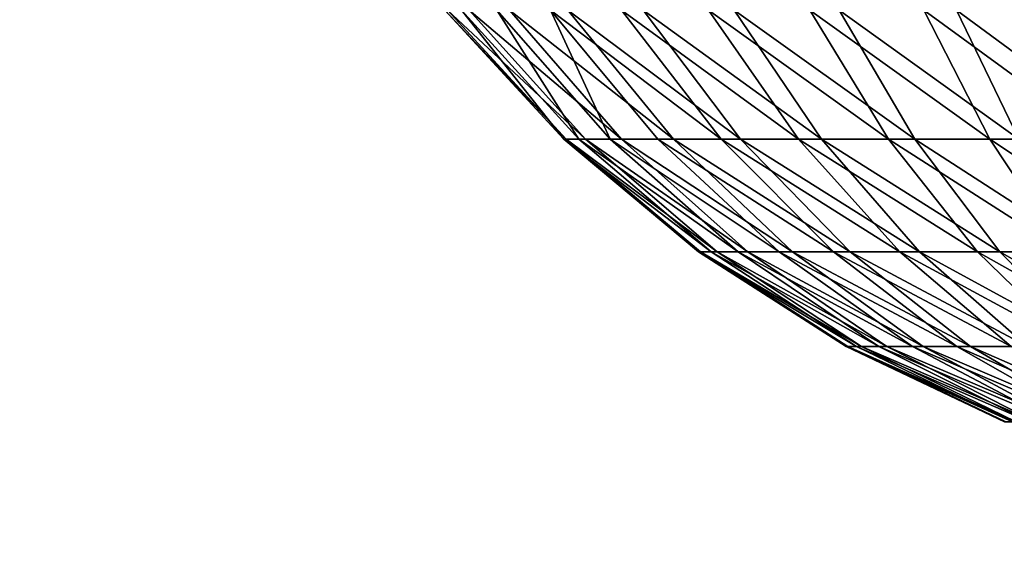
# Model space of a CAD drawing. Header units: millimetres. Extents: x -45 to 45, y -155 to 0.
# Tile 241 of 256: x 20.72 to 23.56, y -43.1 to -41.56. Entities that reach past the tile are written whole.
import ezdxf

# ---------------------------------------------------------------- set-up
doc = ezdxf.new("R2010")
doc.units = ezdxf.units.MM
doc.header["$LTSCALE"] = 25.4
doc.layers.get('0').update_dxf_attribs({"true_color": 0xff5454})

# ---------------------------------------------------------------- blocks, each defined once
blk = doc.blocks.new('MEKONG-4418.STL#1')
at = {"color": 250, "true_color": 0x262626}
mesh = blk.add_polyface(dxfattribs=at)
corners = [(24.1828, -28.7, -41.7027), (-16.7455, -33.7, -41), (-24.6737, -28.7, -41.7027), (16.2545, -33.7, -41), (-12.1076, -66.7, -36.3622), (11.6167, -66.7, -36.3622)]
mesh.append_faces([[corners[k] for k in face] for face in [(0, 1, 2), (4, 3, 5)]], dxfattribs={"vtx0": -1, "color": 250})
mesh.append_faces([[corners[k] for k in face] for face in [(1, 3, 4)]], dxfattribs={"vtx0": -1, "vtx1": -1, "color": 250})
mesh.append_faces([[corners[k] for k in face] for face in [(1, 0, 3)]], dxfattribs={"vtx0": -1, "vtx2": -1, "color": 250})
mesh = blk.add_polyface(dxfattribs=at)
corners = [(-16.7455, -33.7, 41), (24.1828, -28.7, 41.7027), (-24.6737, -28.7, 41.7027), (16.2545, -33.7, 41), (-12.1076, -66.7, 36.3622), (11.6167, -66.7, 36.3622)]
mesh.append_faces([[corners[k] for k in face] for face in [(0, 1, 2), (3, 4, 5)]], dxfattribs={"vtx0": -1, "color": 250})
mesh.append_faces([[corners[k] for k in face] for face in [(1, 0, 3)]], dxfattribs={"vtx0": -1, "vtx1": -1, "color": 250})
mesh.append_faces([[corners[k] for k in face] for face in [(3, 0, 4)]], dxfattribs={"vtx0": -1, "vtx2": -1, "color": 250})
mesh = blk.add_polyface(dxfattribs=at)
corners = [(21.9943, -41.5292, 0.5627), (22.2901, -41.9003, 0.1347), (22.3326, -41.9003, 0.5002), (21.9465, -41.5292, 0.1515)]
mesh.append_faces([[corners[k] for k in face] for face in [(0, 1, 2), (1, 0, 3)]], dxfattribs={"vtx0": -1, "color": 250})
mesh = blk.add_polyface(dxfattribs=at)
corners = [(21.9465, -41.5292, 0.1515), (22.2967, -41.9003, -0.2331), (22.2901, -41.9003, 0.1347), (21.9539, -41.5292, -0.2623)]
mesh.append_faces([[corners[k] for k in face] for face in [(0, 1, 2), (1, 0, 3)]], dxfattribs={"vtx0": -1, "color": 250})
mesh = blk.add_polyface(dxfattribs=at)
corners = [(21.9539, -41.5292, -0.2623), (22.3523, -41.9003, -0.5968), (22.2967, -41.9003, -0.2331), (22.0164, -41.5292, -0.6714)]
mesh.append_faces([[corners[k] for k in face] for face in [(0, 1, 2), (1, 0, 3)]], dxfattribs={"vtx0": -1, "color": 250})
mesh = blk.add_polyface(dxfattribs=at)
corners = [(22.0965, -41.5292, 0.9637), (22.3326, -41.9003, 0.5002), (22.4235, -41.9003, 0.8567), (21.9943, -41.5292, 0.5627)]
mesh.append_faces([[corners[k] for k in face] for face in [(0, 1, 2), (1, 0, 3)]], dxfattribs={"vtx0": -1, "color": 250})
mesh = blk.add_polyface(dxfattribs=at)
corners = [(22.0164, -41.5292, -0.6714), (22.4558, -41.9003, -0.9499), (22.3523, -41.9003, -0.5968), (22.1329, -41.5292, -1.0685)]
mesh.append_faces([[corners[k] for k in face] for face in [(0, 1, 2), (1, 0, 3)]], dxfattribs={"vtx0": -1, "color": 250})
mesh = blk.add_polyface(dxfattribs=at)
corners = [(22.2512, -41.5292, 1.3476), (22.4235, -41.9003, 0.8567), (22.561, -41.9003, 1.1979), (22.0965, -41.5292, 0.9637)]
mesh.append_faces([[corners[k] for k in face] for face in [(0, 1, 2), (1, 0, 3)]], dxfattribs={"vtx0": -1, "color": 250})
mesh = blk.add_polyface(dxfattribs=at)
corners = [(22.6055, -41.9003, -1.286), (22.1329, -41.5292, -1.0685), (22.3013, -41.5292, -1.4466), (22.4558, -41.9003, -0.9499)]
mesh.append_faces([[corners[k] for k in face] for face in [(0, 1, 2), (1, 0, 3)]], dxfattribs={"vtx0": -1, "color": 250})
mesh = blk.add_polyface(dxfattribs=at)
corners = [(22.7428, -41.9003, 1.5178), (22.2512, -41.5292, 1.3476), (22.561, -41.9003, 1.1979), (22.4557, -41.5292, 1.7074)]
mesh.append_faces([[corners[k] for k in face] for face in [(0, 1, 2), (1, 0, 3)]], dxfattribs={"vtx0": -1, "color": 250})
mesh = blk.add_polyface(dxfattribs=at)
corners = [(22.7986, -41.9003, -1.5991), (22.3013, -41.5292, -1.4466), (22.5185, -41.5292, -1.7989), (22.6055, -41.9003, -1.286)]
mesh.append_faces([[corners[k] for k in face] for face in [(0, 1, 2), (1, 0, 3)]], dxfattribs={"vtx0": -1, "color": 250})
mesh = blk.add_polyface(dxfattribs=at)
corners = [(22.9656, -41.9003, 1.8106), (22.4557, -41.5292, 1.7074), (22.7428, -41.9003, 1.5178), (22.7064, -41.5292, 2.0368)]
mesh.append_faces([[corners[k] for k in face] for face in [(0, 1, 2), (1, 0, 3)]], dxfattribs={"vtx0": -1, "color": 250})
mesh = blk.add_polyface(dxfattribs=at)
corners = [(23.0318, -41.9003, -1.8837), (22.5185, -41.5292, -1.7989), (22.7808, -41.5292, -2.1191), (22.7986, -41.9003, -1.5991)]
mesh.append_faces([[corners[k] for k in face] for face in [(0, 1, 2), (1, 0, 3)]], dxfattribs={"vtx0": -1, "color": 250})
mesh = blk.add_polyface(dxfattribs=at)
corners = [(23.2255, -41.9003, 2.071), (22.7064, -41.5292, 2.0368), (22.9656, -41.9003, 1.8106), (22.9987, -41.5292, 2.3298)]
mesh.append_faces([[corners[k] for k in face] for face in [(0, 1, 2), (1, 0, 3)]], dxfattribs={"vtx0": -1, "color": 250})
mesh = blk.add_polyface(dxfattribs=at)
corners = [(23.3008, -41.9003, -2.1347), (22.7808, -41.5292, -2.1191), (23.0834, -41.5292, -2.4014), (23.0318, -41.9003, -1.8837)]
mesh.append_faces([[corners[k] for k in face] for face in [(0, 1, 2), (1, 0, 3)]], dxfattribs={"vtx0": -1, "color": 250})
mesh = blk.add_polyface(dxfattribs=at)
corners = [(23.5177, -41.9003, 2.2945), (22.9987, -41.5292, 2.3298), (23.2255, -41.9003, 2.071), (23.3274, -41.5292, 2.5812)]
mesh.append_faces([[corners[k] for k in face] for face in [(0, 1, 2), (1, 0, 3)]], dxfattribs={"vtx0": -1, "color": 250})
mesh = blk.add_polyface(dxfattribs=at)
corners = [(23.6009, -41.9003, -2.3476), (23.0834, -41.5292, -2.4014), (23.4209, -41.5292, -2.6409), (23.3008, -41.9003, -2.1347)]
mesh.append_faces([[corners[k] for k in face] for face in [(0, 1, 2), (1, 0, 3)]], dxfattribs={"vtx0": -1, "color": 250})
mesh = blk.add_polyface(dxfattribs=at)
corners = [(23.8371, -41.9003, 2.4771), (23.3274, -41.5292, 2.5812), (23.5177, -41.9003, 2.2945), (23.6867, -41.5292, 2.7866)]
mesh.append_faces([[corners[k] for k in face] for face in [(0, 1, 2), (1, 0, 3)]], dxfattribs={"vtx0": -1, "color": 250})
mesh = blk.add_polyface(dxfattribs=at)
corners = [(23.9266, -41.9003, -2.5186), (23.4209, -41.5292, -2.6409), (23.7874, -41.5292, -2.8333), (23.6009, -41.9003, -2.3476)]
mesh.append_faces([[corners[k] for k in face] for face in [(0, 1, 2), (1, 0, 3)]], dxfattribs={"vtx0": -1, "color": 250})
mesh = blk.add_polyface(dxfattribs=at)
corners = [(22.7144, -42.2249, 0.4297), (22.2901, -41.9003, 0.1347), (22.6779, -42.2249, 0.1157), (22.3326, -41.9003, 0.5002)]
mesh.append_faces([[corners[k] for k in face] for face in [(0, 1, 2), (1, 0, 3)]], dxfattribs={"vtx0": -1, "color": 250})
mesh = blk.add_polyface(dxfattribs=at)
corners = [(22.6835, -42.2249, -0.2003), (22.2901, -41.9003, 0.1347), (22.2967, -41.9003, -0.2331), (22.6779, -42.2249, 0.1157)]
mesh.append_faces([[corners[k] for k in face] for face in [(0, 1, 2), (1, 0, 3)]], dxfattribs={"vtx0": -1, "color": 250})
mesh = blk.add_polyface(dxfattribs=at)
corners = [(22.7312, -42.2249, -0.5127), (22.2967, -41.9003, -0.2331), (22.3523, -41.9003, -0.5968), (22.6835, -42.2249, -0.2003)]
mesh.append_faces([[corners[k] for k in face] for face in [(0, 1, 2), (1, 0, 3)]], dxfattribs={"vtx0": -1, "color": 250})
mesh = blk.add_polyface(dxfattribs=at)
corners = [(22.7924, -42.2249, 0.736), (22.3326, -41.9003, 0.5002), (22.7144, -42.2249, 0.4297), (22.4235, -41.9003, 0.8567)]
mesh.append_faces([[corners[k] for k in face] for face in [(0, 1, 2), (1, 0, 3)]], dxfattribs={"vtx0": -1, "color": 250})
mesh = blk.add_polyface(dxfattribs=at)
corners = [(22.8202, -42.2249, -0.816), (22.3523, -41.9003, -0.5968), (22.4558, -41.9003, -0.9499), (22.7312, -42.2249, -0.5127)]
mesh.append_faces([[corners[k] for k in face] for face in [(0, 1, 2), (1, 0, 3)]], dxfattribs={"vtx0": -1, "color": 250})
mesh = blk.add_polyface(dxfattribs=at)
corners = [(22.9105, -42.2249, 1.0291), (22.4235, -41.9003, 0.8567), (22.7924, -42.2249, 0.736), (22.561, -41.9003, 1.1979)]
mesh.append_faces([[corners[k] for k in face] for face in [(0, 1, 2), (1, 0, 3)]], dxfattribs={"vtx0": -1, "color": 250})
mesh = blk.add_polyface(dxfattribs=at)
corners = [(22.9488, -42.2249, -1.1047), (22.4558, -41.9003, -0.9499), (22.6055, -41.9003, -1.286), (22.8202, -42.2249, -0.816)]
mesh.append_faces([[corners[k] for k in face] for face in [(0, 1, 2), (1, 0, 3)]], dxfattribs={"vtx0": -1, "color": 250})
mesh = blk.add_polyface(dxfattribs=at)
corners = [(23.0667, -42.2249, 1.3039), (22.561, -41.9003, 1.1979), (22.9105, -42.2249, 1.0291), (22.7428, -41.9003, 1.5178)]
mesh.append_faces([[corners[k] for k in face] for face in [(0, 1, 2), (1, 0, 3)]], dxfattribs={"vtx0": -1, "color": 250})
mesh = blk.add_polyface(dxfattribs=at)
corners = [(23.1147, -42.2249, -1.3737), (22.6055, -41.9003, -1.286), (22.7986, -41.9003, -1.5991), (22.9488, -42.2249, -1.1047)]
mesh.append_faces([[corners[k] for k in face] for face in [(0, 1, 2), (1, 0, 3)]], dxfattribs={"vtx0": -1, "color": 250})
mesh = blk.add_polyface(dxfattribs=at)
corners = [(23.2581, -42.2249, 1.5554), (22.7428, -41.9003, 1.5178), (23.0667, -42.2249, 1.3039), (22.9656, -41.9003, 1.8106)]
mesh.append_faces([[corners[k] for k in face] for face in [(0, 1, 2), (1, 0, 3)]], dxfattribs={"vtx0": -1, "color": 250})
mesh = blk.add_polyface(dxfattribs=at)
corners = [(23.315, -42.2249, -1.6182), (22.7986, -41.9003, -1.5991), (23.0318, -41.9003, -1.8837), (23.1147, -42.2249, -1.3737)]
mesh.append_faces([[corners[k] for k in face] for face in [(0, 1, 2), (1, 0, 3)]], dxfattribs={"vtx0": -1, "color": 250})
mesh = blk.add_polyface(dxfattribs=at)
corners = [(23.4813, -42.2249, 1.7791), (22.9656, -41.9003, 1.8106), (23.2581, -42.2249, 1.5554), (23.2255, -41.9003, 2.071)]
mesh.append_faces([[corners[k] for k in face] for face in [(0, 1, 2), (1, 0, 3)]], dxfattribs={"vtx0": -1, "color": 250})
mesh = blk.add_polyface(dxfattribs=at)
corners = [(23.5461, -42.2249, -1.8339), (23.0318, -41.9003, -1.8837), (23.3008, -41.9003, -2.1347), (23.315, -42.2249, -1.6182)]
mesh.append_faces([[corners[k] for k in face] for face in [(0, 1, 2), (1, 0, 3)]], dxfattribs={"vtx0": -1, "color": 250})
mesh = blk.add_polyface(dxfattribs=at)
corners = [(23.7324, -42.2249, 1.9712), (23.2255, -41.9003, 2.071), (23.4813, -42.2249, 1.7791), (23.5177, -41.9003, 2.2945)]
mesh.append_faces([[corners[k] for k in face] for face in [(0, 1, 2), (1, 0, 3)]], dxfattribs={"vtx0": -1, "color": 250})
mesh = blk.add_polyface(dxfattribs=at)
corners = [(23.8038, -42.2249, -2.0168), (23.3008, -41.9003, -2.1347), (23.6009, -41.9003, -2.3476), (23.5461, -42.2249, -1.8339)]
mesh.append_faces([[corners[k] for k in face] for face in [(0, 1, 2), (1, 0, 3)]], dxfattribs={"vtx0": -1, "color": 250})
mesh = blk.add_polyface(dxfattribs=at)
corners = [(24.0068, -42.2249, 2.128), (23.5177, -41.9003, 2.2945), (23.7324, -42.2249, 1.9712), (23.8371, -41.9003, 2.4771)]
mesh.append_faces([[corners[k] for k in face] for face in [(0, 1, 2), (1, 0, 3)]], dxfattribs={"vtx0": -1, "color": 250})
mesh = blk.add_polyface(dxfattribs=at)
corners = [(23.1333, -42.4979, 0.3523), (22.6779, -42.2249, 0.1157), (23.1034, -42.4979, 0.0949), (22.7144, -42.2249, 0.4297)]
mesh.append_faces([[corners[k] for k in face] for face in [(0, 1, 2), (1, 0, 3)]], dxfattribs={"vtx0": -1, "color": 250})
mesh = blk.add_polyface(dxfattribs=at)
corners = [(23.108, -42.4979, -0.1642), (22.6779, -42.2249, 0.1157), (22.6835, -42.2249, -0.2003), (23.1034, -42.4979, 0.0949)]
mesh.append_faces([[corners[k] for k in face] for face in [(0, 1, 2), (1, 0, 3)]], dxfattribs={"vtx0": -1, "color": 250})
mesh = blk.add_polyface(dxfattribs=at)
corners = [(23.1472, -42.4979, -0.4204), (22.6835, -42.2249, -0.2003), (22.7312, -42.2249, -0.5127), (23.108, -42.4979, -0.1642)]
mesh.append_faces([[corners[k] for k in face] for face in [(0, 1, 2), (1, 0, 3)]], dxfattribs={"vtx0": -1, "color": 250})
mesh = blk.add_polyface(dxfattribs=at)
corners = [(23.1973, -42.4979, 0.6034), (22.7144, -42.2249, 0.4297), (23.1333, -42.4979, 0.3523), (22.7924, -42.2249, 0.736)]
mesh.append_faces([[corners[k] for k in face] for face in [(0, 1, 2), (1, 0, 3)]], dxfattribs={"vtx0": -1, "color": 250})
mesh = blk.add_polyface(dxfattribs=at)
corners = [(23.2201, -42.4979, -0.6691), (22.7312, -42.2249, -0.5127), (22.8202, -42.2249, -0.816), (23.1472, -42.4979, -0.4204)]
mesh.append_faces([[corners[k] for k in face] for face in [(0, 1, 2), (1, 0, 3)]], dxfattribs={"vtx0": -1, "color": 250})
mesh = blk.add_polyface(dxfattribs=at)
corners = [(23.2942, -42.4979, 0.8438), (22.7924, -42.2249, 0.736), (23.1973, -42.4979, 0.6034), (22.9105, -42.2249, 1.0291)]
mesh.append_faces([[corners[k] for k in face] for face in [(0, 1, 2), (1, 0, 3)]], dxfattribs={"vtx0": -1, "color": 250})
mesh = blk.add_polyface(dxfattribs=at)
corners = [(23.3255, -42.4979, -0.9058), (22.8202, -42.2249, -0.816), (22.9488, -42.2249, -1.1047), (23.2201, -42.4979, -0.6691)]
mesh.append_faces([[corners[k] for k in face] for face in [(0, 1, 2), (1, 0, 3)]], dxfattribs={"vtx0": -1, "color": 250})
mesh = blk.add_polyface(dxfattribs=at)
corners = [(23.4222, -42.4979, 1.0691), (22.9105, -42.2249, 1.0291), (23.2942, -42.4979, 0.8438), (23.0667, -42.2249, 1.3039)]
mesh.append_faces([[corners[k] for k in face] for face in [(0, 1, 2), (1, 0, 3)]], dxfattribs={"vtx0": -1, "color": 250})
mesh = blk.add_polyface(dxfattribs=at)
corners = [(23.4616, -42.4979, -1.1264), (22.9488, -42.2249, -1.1047), (23.1147, -42.2249, -1.3737), (23.3255, -42.4979, -0.9058)]
mesh.append_faces([[corners[k] for k in face] for face in [(0, 1, 2), (1, 0, 3)]], dxfattribs={"vtx0": -1, "color": 250})
mesh = blk.add_polyface(dxfattribs=at)
corners = [(23.5792, -42.4979, 1.2753), (23.0667, -42.2249, 1.3039), (23.4222, -42.4979, 1.0691), (23.2581, -42.2249, 1.5554)]
mesh.append_faces([[corners[k] for k in face] for face in [(0, 1, 2), (1, 0, 3)]], dxfattribs={"vtx0": -1, "color": 250})
mesh = blk.add_polyface(dxfattribs=at)
corners = [(23.6258, -42.4979, -1.3268), (23.1147, -42.2249, -1.3737), (23.315, -42.2249, -1.6182), (23.4616, -42.4979, -1.1264)]
mesh.append_faces([[corners[k] for k in face] for face in [(0, 1, 2), (1, 0, 3)]], dxfattribs={"vtx0": -1, "color": 250})
mesh = blk.add_polyface(dxfattribs=at)
corners = [(23.7622, -42.4979, 1.4588), (23.2581, -42.2249, 1.5554), (23.5792, -42.4979, 1.2753), (23.4813, -42.2249, 1.7791)]
mesh.append_faces([[corners[k] for k in face] for face in [(0, 1, 2), (1, 0, 3)]], dxfattribs={"vtx0": -1, "color": 250})
mesh = blk.add_polyface(dxfattribs=at)
corners = [(23.8153, -42.4979, -1.5036), (23.315, -42.2249, -1.6182), (23.5461, -42.2249, -1.8339), (23.6258, -42.4979, -1.3268)]
mesh.append_faces([[corners[k] for k in face] for face in [(0, 1, 2), (1, 0, 3)]], dxfattribs={"vtx0": -1, "color": 250})
mesh = blk.add_polyface(dxfattribs=at)
corners = [(23.9681, -42.4979, 1.6162), (23.4813, -42.2249, 1.7791), (23.7622, -42.4979, 1.4588), (23.7324, -42.2249, 1.9712)]
mesh.append_faces([[corners[k] for k in face] for face in [(0, 1, 2), (1, 0, 3)]], dxfattribs={"vtx0": -1, "color": 250})
mesh = blk.add_polyface(dxfattribs=at)
corners = [(24.0266, -42.4979, -1.6536), (23.5461, -42.2249, -1.8339), (23.8038, -42.2249, -2.0168), (23.8153, -42.4979, -1.5036)]
mesh.append_faces([[corners[k] for k in face] for face in [(0, 1, 2), (1, 0, 3)]], dxfattribs={"vtx0": -1, "color": 250})
mesh = blk.add_polyface(dxfattribs=at)
corners = [(23.5829, -42.7149, 0.2693), (23.1034, -42.4979, 0.0949), (23.56, -42.7149, 0.0725), (23.1333, -42.4979, 0.3523)]
mesh.append_faces([[corners[k] for k in face] for face in [(0, 1, 2), (1, 0, 3)]], dxfattribs={"vtx0": -1, "color": 250})
mesh = blk.add_polyface(dxfattribs=at)
corners = [(23.5635, -42.7149, -0.1255), (23.1034, -42.4979, 0.0949), (23.108, -42.4979, -0.1642), (23.56, -42.7149, 0.0725)]
mesh.append_faces([[corners[k] for k in face] for face in [(0, 1, 2), (1, 0, 3)]], dxfattribs={"vtx0": -1, "color": 250})
mesh = blk.add_polyface(dxfattribs=at)
corners = [(23.5934, -42.7149, -0.3213), (23.108, -42.4979, -0.1642), (23.1472, -42.4979, -0.4204), (23.5635, -42.7149, -0.1255)]
mesh.append_faces([[corners[k] for k in face] for face in [(0, 1, 2), (1, 0, 3)]], dxfattribs={"vtx0": -1, "color": 250})
mesh = blk.add_polyface(dxfattribs=at)
corners = [(23.6318, -42.7149, 0.4612), (23.1333, -42.4979, 0.3523), (23.5829, -42.7149, 0.2693), (23.1973, -42.4979, 0.6034)]
mesh.append_faces([[corners[k] for k in face] for face in [(0, 1, 2), (1, 0, 3)]], dxfattribs={"vtx0": -1, "color": 250})
mesh = blk.add_polyface(dxfattribs=at)
corners = [(23.6492, -42.7149, -0.5114), (23.1472, -42.4979, -0.4204), (23.2201, -42.4979, -0.6691), (23.5934, -42.7149, -0.3213)]
mesh.append_faces([[corners[k] for k in face] for face in [(0, 1, 2), (1, 0, 3)]], dxfattribs={"vtx0": -1, "color": 250})
mesh = blk.add_polyface(dxfattribs=at)
corners = [(23.7058, -42.7149, 0.645), (23.1973, -42.4979, 0.6034), (23.6318, -42.7149, 0.4612), (23.2942, -42.4979, 0.8438)]
mesh.append_faces([[corners[k] for k in face] for face in [(0, 1, 2), (1, 0, 3)]], dxfattribs={"vtx0": -1, "color": 250})
mesh = blk.add_polyface(dxfattribs=at)
corners = [(23.7298, -42.7149, -0.6924), (23.2201, -42.4979, -0.6691), (23.3255, -42.4979, -0.9058), (23.6492, -42.7149, -0.5114)]
mesh.append_faces([[corners[k] for k in face] for face in [(0, 1, 2), (1, 0, 3)]], dxfattribs={"vtx0": -1, "color": 250})
mesh = blk.add_polyface(dxfattribs=at)
corners = [(23.8037, -42.7149, 0.8172), (23.2942, -42.4979, 0.8438), (23.7058, -42.7149, 0.645), (23.4222, -42.4979, 1.0691)]
mesh.append_faces([[corners[k] for k in face] for face in [(0, 1, 2), (1, 0, 3)]], dxfattribs={"vtx0": -1, "color": 250})
mesh = blk.add_polyface(dxfattribs=at)
corners = [(23.8337, -42.7149, -0.8609), (23.3255, -42.4979, -0.9058), (23.4616, -42.4979, -1.1264), (23.7298, -42.7149, -0.6924)]
mesh.append_faces([[corners[k] for k in face] for face in [(0, 1, 2), (1, 0, 3)]], dxfattribs={"vtx0": -1, "color": 250})
mesh = blk.add_polyface(dxfattribs=at)
corners = [(23.9237, -42.7149, 0.9748), (23.4222, -42.4979, 1.0691), (23.8037, -42.7149, 0.8172), (23.5792, -42.4979, 1.2753)]
mesh.append_faces([[corners[k] for k in face] for face in [(0, 1, 2), (1, 0, 3)]], dxfattribs={"vtx0": -1, "color": 250})
mesh = blk.add_polyface(dxfattribs=at)
corners = [(23.9593, -42.7149, -1.0142), (23.4616, -42.4979, -1.1264), (23.6258, -42.4979, -1.3268), (23.8337, -42.7149, -0.8609)]
mesh.append_faces([[corners[k] for k in face] for face in [(0, 1, 2), (1, 0, 3)]], dxfattribs={"vtx0": -1, "color": 250})

msp = doc.modelspace()

# ---------------------------------------------------------------- block references
at = {"color": 0}
msp.add_blockref('MEKONG-4418.STL#1', (0, 0), dxfattribs=at)

doc.saveas('drawing.dxf')
